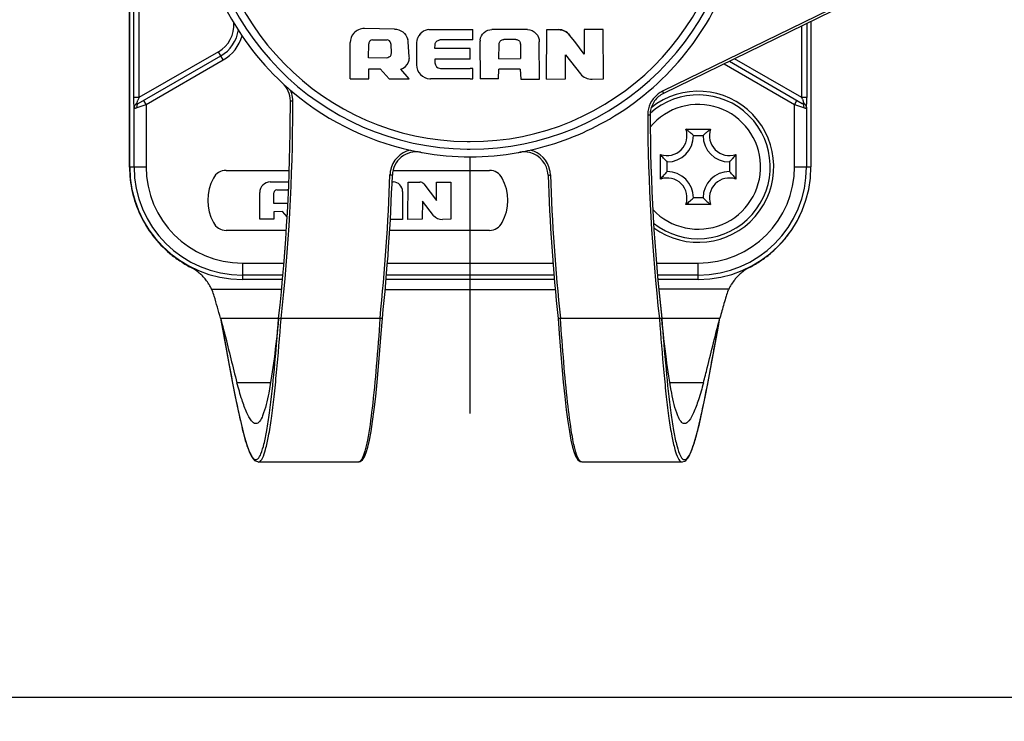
# Model space of a CAD drawing. Header units: millimetres. Extents: x 0 to 420, y 0 to 297.
# Tile 119 of 256: x 115.25 to 119.35, y 132.69 to 135.62. Entities that reach past the tile are written whole.
import ezdxf

# ---------------------------------------------------------------- set-up
doc = ezdxf.new("R2010")
doc.units = ezdxf.units.MM
doc.header["$LTSCALE"] = 23.1
doc.layers.get('0').update_dxf_attribs({"linetype": 'CONTINUOUS'})
doc.layers.add('COURBES', color=7, linetype='CONTINUOUS')
doc.layers.add('DIM_PILOTEES', color=7, linetype='CONTINUOUS')
doc.styles.add('TEXTSTYLE_5', font='txt', dxfattribs={"width": 1.142857})
doc.dimstyles.new('DIMSTYLE_4', dxfattribs={"dimtxt": 2.5, "dimasz": 0.1875, "dimexe": 0.125, "dimexo": 0.0625, "dimgap": 1.25, "dimtad": 0, "dimtih": 1, "dimtoh": 1, "dimdsep": 46, "dimtxsty": 'TEXTSTYLE_5', "dimblk": '_FILLED', "dimblk1": '_FILLED', "dimblk2": '_FILLED', "dimcen": 0.09, "dimazin": 2, "dimtfac": 1, "dimtofl": 0, "dimtmove": 0, "dimatfit": 3, "dimldrblk": '_FILLED', "dimfxl": 1, "dimtolj": 1, "dimarcsym": 0})

# ---------------------------------------------------------------- blocks, each defined once
blk = doc.blocks.new('_FILLED')
at = {"color": 0, "linetype": 'BYBLOCK'}
blk.add_solid([(0, 0), (-1, 0.167), (-1, -0.167)], dxfattribs=at)
blk = doc.blocks.new('*D4')
at = {"layer": 'DIM_PILOTEES', "color": 2, "linetype": 'CONTINUOUS'}
for p, q in [((95.9146, 146.3862), (95.9146, 120.2775)), ((152.3359, 146.3862), (152.3359, 120.2775)), ((95.9146, 120.4025), (120.6777, 120.4025)), ((152.3359, 120.4025), (128.892, 120.4025))]:
    blk.add_line(p, q, dxfattribs=at)
at = {"layer": 'DIM_PILOTEES', "color": 2, "linetype": 'CONTINUOUS', "xscale": 0.1875, "yscale": 0.1875, "zscale": 0.1875, "rotation": 180}
blk.add_blockref('_FILLED', (95.9146, 120.4025), dxfattribs=at)
at = {"layer": 'DIM_PILOTEES', "color": 2, "linetype": 'CONTINUOUS', "xscale": 0.1875, "yscale": 0.1875, "zscale": 0.1875}
blk.add_blockref('_FILLED', (152.3359, 120.4025), dxfattribs=at)
at = {"layer": 'DIM_PILOTEES', "color": 2, "linetype": 'CONTINUOUS', "insert": (124.7849, 121.6525), "char_height": 2.5, "width": 8.571429, "attachment_point": 2, "line_spacing_factor": 0.9, "style": 'TEXTSTYLE_5'}
blk.add_mtext('{\\ftxt;\\W0.0001;\\H0.0001;\\~}{\\ftxt;\\W2.2857142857;\\H2.5; }{\\ftxt;\\W0.0001;\\H0.0001;\\~}', dxfattribs=at)
blk = doc.blocks.new('*D14')
at = {"layer": 'DIM_PILOTEES', "color": 2, "linetype": 'CONTINUOUS'}
for p, q in [((66.6639, 214.622), (63.6817, 214.622)), ((63.8067, 214.622), (63.8067, 170.2642)), ((124.0627, 214.622), (66.6639, 214.622)), ((63.8067, 129.4471), (63.8067, 165.2642)), ((66.6639, 129.4471), (63.6817, 129.4471)), ((98.8929, 129.4471), (66.6639, 129.4471))]:
    blk.add_line(p, q, dxfattribs=at)
at = {"layer": 'DIM_PILOTEES', "color": 2, "linetype": 'CONTINUOUS', "xscale": 0.1875, "yscale": 0.1875, "zscale": 0.1875}
for p, rotation in [((63.8067, 214.622), 90), ((63.8067, 129.4471), 270)]:
    blk.add_blockref('_FILLED', p, dxfattribs=dict(at, rotation=rotation))
at = {"layer": 'DIM_PILOTEES', "color": 2, "linetype": 'CONTINUOUS', "insert": (63.8067, 169.0142), "char_height": 2.5, "width": 8.571429, "attachment_point": 2, "line_spacing_factor": 0.9, "style": 'TEXTSTYLE_5'}
blk.add_mtext('{\\ftxt;\\W0.0001;\\H0.0001;\\~}{\\ftxt;\\W2.2857142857;\\H2.5; }{\\ftxt;\\W0.0001;\\H0.0001;\\~}', dxfattribs=at)

msp = doc.modelspace()

# ---------------------------------------------------------------- linework, layer by layer
at = {"color": 7, "linetype": 'CONTINUOUS'}
for p, q in [((115.7047, 135.0034), (115.7047, 137.4045)), ((115.7052, 135.0045), (115.7052, 137.4045)), ((115.7231, 135.2928), (115.7231, 137.1162)), ((115.7431, 137.1162), (115.7431, 135.2928)), ((118.7582, 135.7261), (117.9261, 135.3193)), ((118.7625, 135.7172), (117.9305, 135.3104)), ((118.5452, 135.6109), (118.5452, 135.0045)), ((116.8087, 135.579), (116.6836, 135.5809)), ((116.8087, 135.579), (116.8087, 135.579)), ((116.9524, 135.577), (116.9524, 135.577)), ((116.9524, 135.577), (117.1247, 135.577)), ((117.1247, 135.577), (117.1355, 135.577)), ((117.1355, 135.5333), (117.1355, 135.577)), ((117.3609, 135.5771), (117.2177, 135.5775)), ((117.4426, 135.37), (117.4435, 135.5766)), ((117.4435, 135.5766), (117.493, 135.5766)), ((117.493, 135.5766), (117.493, 135.5766)), ((117.6003, 135.5768), (117.6004, 135.4748)), ((117.6794, 135.5767), (117.6003, 135.5768)), ((117.68, 135.3717), (117.6794, 135.5767)), ((118.5074, 135.2931), (118.5074, 135.5924)), ((118.5274, 135.6022), (118.5274, 135.2931)), ((116.7181, 135.5335), (116.7778, 135.5337)), ((117.1247, 135.5333), (116.9978, 135.5333)), ((117.1355, 135.5333), (117.1247, 135.5333)), ((117.3153, 135.5353), (117.2648, 135.535)), ((117.5604, 135.5264), (117.5392, 135.5539)), ((116.6238, 135.3719), (116.6241, 135.5225)), ((116.7014, 135.4584), (116.7019, 135.5174)), ((116.7942, 135.5177), (116.7949, 135.4775)), ((116.8709, 135.4629), (116.8661, 135.5249)), ((116.9009, 135.5189), (116.9008, 135.4303)), ((116.9779, 135.4975), (116.9786, 135.5145)), ((117.1247, 135.4975), (116.9779, 135.4975)), ((117.1247, 135.4528), (117.1247, 135.4975)), ((117.1655, 135.5254), (117.1657, 135.3709)), ((117.2447, 135.4548), (117.2454, 135.5158)), ((117.3349, 135.5158), (117.335, 135.4555)), ((117.4134, 135.3702), (117.4128, 135.5252)), ((117.6004, 135.4748), (117.5604, 135.5264)), ((115.7412, 135.2686), (116.0852, 135.4672)), ((116.0752, 135.4845), (115.7431, 135.2928)), ((115.7736, 135.2642), (116.0952, 135.4499)), ((116.0952, 135.4499), (116.0752, 135.4845)), ((116.7752, 135.4576), (116.7014, 135.4584)), ((116.7752, 135.4576), (116.7752, 135.4577)), ((116.8711, 135.4593), (116.8709, 135.4629)), ((116.8711, 135.4592), (116.8711, 135.4593)), ((116.9778, 135.4528), (116.9777, 135.4379)), ((117.1247, 135.4528), (116.9778, 135.4528)), ((117.2447, 135.4548), (117.335, 135.4555)), ((117.5215, 135.371), (117.5224, 135.4714)), ((117.5224, 135.4714), (117.5844, 135.3922)), ((118.205, 135.4446), (118.5092, 135.2689)), ((118.5074, 135.2931), (118.2267, 135.4551)), ((116.7022, 135.4125), (116.7497, 135.4132)), ((116.7026, 135.3719), (116.7022, 135.4125)), ((116.7497, 135.4132), (116.7867, 135.3714)), ((116.8707, 135.3707), (116.8352, 135.4121)), ((117.0003, 135.4151), (117.0003, 135.415)), ((117.0003, 135.415), (117.1247, 135.415)), ((117.1355, 135.415), (117.1247, 135.415)), ((117.1355, 135.3716), (117.1355, 135.415)), ((117.2429, 135.3708), (117.2439, 135.4116)), ((117.2767, 135.4116), (117.2439, 135.4116)), ((117.3331, 135.4117), (117.2767, 135.4116)), ((117.3331, 135.4117), (117.3356, 135.3704)), ((118.1834, 135.434), (118.4769, 135.2645)), ((116.6238, 135.3719), (116.7026, 135.3719)), ((116.7867, 135.3714), (116.8707, 135.3707)), ((117.1247, 135.3716), (116.9591, 135.3716)), ((117.1247, 135.3716), (117.1355, 135.3716)), ((117.2429, 135.3708), (117.1657, 135.3709)), ((117.3356, 135.3704), (117.4134, 135.3702)), ((117.4426, 135.37), (117.5215, 135.371)), ((117.6329, 135.3698), (117.68, 135.3717)), ((115.7431, 135.2928), (115.7231, 135.2928)), ((115.7348, 135.2678), (115.7396, 135.2827)), ((115.7736, 135.2642), (115.7636, 135.2815)), ((117.9261, 135.3193), (117.9305, 135.3104)), ((118.4869, 135.2818), (118.4769, 135.2645)), ((118.5274, 135.2931), (118.5074, 135.2931)), ((118.5098, 135.2862), (118.5157, 135.2681)), ((115.7236, 135.0045), (115.7236, 135.2526)), ((115.7363, 135.2513), (115.7736, 135.2642)), ((115.7736, 135.2642), (115.7736, 135.0045)), ((118.4769, 135.0045), (118.4769, 135.2645)), ((118.4769, 135.2645), (118.5142, 135.2516)), ((118.5269, 135.2529), (118.5269, 135.0045)), ((117.8745, 135.2201), (117.8745, 135.2203)), ((118.0241, 135.1612), (118.1263, 135.1612)), ((118.0552, 135.1345), (118.0952, 135.1345)), ((117.9185, 134.9534), (117.9185, 135.0556)), ((118.2319, 135.0556), (118.2319, 134.9534)), ((115.7052, 135.0045), (115.7736, 135.0045)), ((117.9452, 134.9845), (117.9452, 135.0245)), ((118.2052, 135.0245), (118.2052, 134.9845)), ((118.4769, 135.0045), (118.5452, 135.0045)), ((116.1071, 134.9895), (116.3704, 134.9895)), ((116.803, 134.9895), (117.2051, 134.9895)), ((116.291, 134.9413), (116.3687, 134.9423)), ((116.799, 134.9412), (116.8034, 134.9412)), ((116.8651, 134.7849), (116.8658, 134.9409)), ((116.8658, 134.9409), (116.9151, 134.9409)), ((116.9308, 134.9331), (116.9842, 134.864)), ((116.9842, 134.864), (116.9842, 134.941)), ((116.9842, 134.941), (117.0438, 134.9409)), ((117.0438, 134.9409), (117.0443, 134.7862)), ((116.2474, 134.7862), (116.2475, 134.8971)), ((116.3058, 134.8515), (116.3062, 134.8961)), ((116.3185, 134.9082), (116.3635, 134.9084)), ((116.8427, 134.9021), (116.8431, 134.7851)), ((118.0952, 134.8745), (118.0552, 134.8745)), ((116.3615, 134.851), (116.3058, 134.8515)), ((116.9254, 134.8614), (116.9247, 134.7857)), ((116.9722, 134.8016), (116.9254, 134.8614)), ((118.1263, 134.8478), (118.0241, 134.8478)), ((116.3424, 134.8175), (116.3065, 134.8169)), ((116.3065, 134.8169), (116.3068, 134.7863)), ((116.3616, 134.7957), (116.3424, 134.8175)), ((116.3068, 134.7863), (116.2474, 134.7862)), ((116.8431, 134.7851), (116.7918, 134.7852)), ((116.9247, 134.7857), (116.8651, 134.7849)), ((117.0443, 134.7862), (117.0087, 134.7847)), ((116.358, 134.7395), (116.1071, 134.7395)), ((117.2051, 134.7395), (116.7891, 134.7395)), ((116.1752, 134.6028), (116.1752, 134.5345)), ((116.1752, 134.6028), (116.348, 134.6028)), ((116.7796, 134.6028), (117.4698, 134.6028)), ((117.9013, 134.6028), (118.0752, 134.6028)), ((118.0752, 134.5345), (118.0752, 134.6028)), ((116.3439, 134.5528), (116.1752, 134.5528)), ((117.4738, 134.5528), (116.7756, 134.5528)), ((118.0752, 134.5528), (117.9055, 134.5528)), ((116.3423, 134.5345), (116.1752, 134.5345)), ((117.4754, 134.5345), (116.774, 134.5345)), ((118.0752, 134.5345), (117.9071, 134.5345)), ((116.047, 134.4939), (116.3385, 134.4936)), ((116.7704, 134.4934), (117.479, 134.4934)), ((118.2024, 134.4939), (117.9108, 134.4936)), ((116.0839, 134.3734), (116.3262, 134.3734)), ((116.084, 134.3728), (116.0943, 134.3178)), ((116.3261, 134.3713), (116.3262, 134.3724)), ((116.3262, 134.3726), (116.3262, 134.3724)), ((116.3361, 134.3706), (116.3362, 134.3724)), ((116.7486, 134.3724), (116.3362, 134.3724)), ((116.7487, 134.3736), (116.7486, 134.3724)), ((116.7488, 134.3736), (116.7486, 134.3724)), ((116.754, 134.3092), (116.7587, 134.3724)), ((117.4907, 134.3724), (117.4953, 134.3091)), ((117.5008, 134.3724), (117.5006, 134.3736)), ((117.5008, 134.3724), (117.5006, 134.3736)), ((117.9132, 134.3724), (117.5008, 134.3724)), ((117.9132, 134.3724), (117.9133, 134.3704)), ((117.9232, 134.3734), (118.1655, 134.3734)), ((117.9232, 134.3726), (117.9232, 134.3724)), ((117.9232, 134.3724), (117.9233, 134.3712)), ((118.1549, 134.3165), (118.1654, 134.3728)), ((116.0943, 134.3178), (116.1204, 134.1762)), ((116.7486, 134.2393), (116.754, 134.3092)), ((117.4953, 134.3091), (117.5008, 134.2392)), ((118.1288, 134.1752), (118.1549, 134.3165)), ((116.7429, 134.1714), (116.7486, 134.2393)), ((117.5008, 134.2392), (117.5065, 134.1713)), ((116.1204, 134.1762), (116.1331, 134.1088)), ((118.1162, 134.1079), (118.1288, 134.1752)), ((116.7369, 134.1068), (116.7429, 134.1714)), ((117.5065, 134.1713), (117.5125, 134.1067)), ((116.1331, 134.1088), (116.1454, 134.0451)), ((116.2925, 134.1041), (116.1522, 134.1041)), ((116.7307, 134.0466), (116.7369, 134.1068)), ((117.5125, 134.1067), (117.5187, 134.0465)), ((118.0972, 134.1041), (117.9569, 134.1041)), ((118.1038, 134.0444), (118.1162, 134.1079)), ((116.1454, 134.0451), (116.1575, 133.9863)), ((116.7244, 133.9917), (116.7307, 134.0466)), ((117.5187, 134.0465), (117.525, 133.9916)), ((118.0917, 133.9858), (118.1038, 134.0444)), ((116.1575, 133.9863), (116.1693, 133.9334)), ((116.7179, 133.9427), (116.7244, 133.9917)), ((117.525, 133.9916), (117.5315, 133.9427)), ((118.08, 133.933), (118.0917, 133.9858)), ((116.1693, 133.9334), (116.1808, 133.8872)), ((116.7113, 133.9002), (116.7179, 133.9427)), ((117.5315, 133.9427), (117.5381, 133.9002)), ((118.0685, 133.8869), (118.08, 133.933)), ((116.1808, 133.8872), (116.1919, 133.8486)), ((116.7046, 133.8645), (116.7113, 133.9002)), ((117.5381, 133.9002), (117.5448, 133.8645)), ((118.0574, 133.8484), (118.0685, 133.8869)), ((116.1919, 133.8486), (116.2029, 133.8176)), ((116.6979, 133.8353), (116.7046, 133.8645)), ((117.5448, 133.8645), (117.5515, 133.8353)), ((118.0464, 133.8175), (118.0574, 133.8484)), ((116.2029, 133.8176), (116.2084, 133.8052)), ((116.2084, 133.8052), (116.2139, 133.7948)), ((116.6842, 133.7956), (116.6912, 133.8128)), ((116.6912, 133.8128), (116.6979, 133.8353)), ((117.5515, 133.8353), (117.5582, 133.8128)), ((117.5582, 133.8128), (117.5651, 133.7956)), ((118.0355, 133.7947), (118.0464, 133.8175)), ((116.2139, 133.7948), (116.2262, 133.7794)), ((116.2262, 133.7794), (116.2421, 133.7736)), ((116.2363, 133.7847), (116.2392, 133.7868)), ((116.2413, 133.7734), (116.2441, 133.7738)), ((116.6585, 133.7734), (116.2413, 133.7734)), ((116.2421, 133.7736), (116.2441, 133.7738)), ((116.6638, 133.7742), (116.6663, 133.7751)), ((116.6663, 133.7751), (116.6762, 133.7828)), ((116.6762, 133.7828), (116.6842, 133.7956)), ((117.5651, 133.7956), (117.5686, 133.7893)), ((117.5686, 133.7893), (117.5732, 133.7828)), ((117.5732, 133.7828), (117.5831, 133.7751)), ((117.5831, 133.7751), (117.591, 133.7739)), ((117.5909, 133.7734), (117.5886, 133.7737)), ((118.008, 133.7734), (117.5909, 133.7734)), ((118.0053, 133.7738), (118.008, 133.7734)), ((118.0053, 133.7738), (118.0073, 133.7736)), ((118.0073, 133.7736), (118.0196, 133.7768)), ((118.0196, 133.7768), (118.0232, 133.7794)), ((118.0232, 133.7794), (118.0355, 133.7947)), ((134.8551, 132.792), (113.3956, 132.792))]:
    msp.add_line(p, q, dxfattribs=at)
for centre, radius, start, end in [((117.1247, 136.1964), 1.1185, 89.9999, 269.3193), ((117.1247, 136.1964), 1.1185, 269.9999, 88.9659), ((117.1247, 136.1963), 1.0869, 89.9999, 269.3193), ((117.1247, 136.1963), 1.0869, 269.9998, 88.9661), ((117.1247, 136.1964), 1.15, 185.1768, 227.1705), ((117.1247, 136.1965), 1.15, 300.291, 340.0986), ((116.0102, 135.5971), 0.13, 300, 3.1932), ((116.0102, 135.5971), 0.15, 300, 351.5303), ((117.2175, 135.5288), 0.0487, 89.8264, 92.6987), ((117.3608, 135.5278), 0.0493, 86.8011, 89.8149), ((116.0102, 135.5971), 0.17, 300, 344.2358), ((116.8089, 135.5204), 0.0574, 4.4754, 15.562), ((116.9586, 135.5188), 0.0576, 169.1907, 179.8592), ((116.9605, 135.5185), 0.0596, 163.5718, 169.2276), ((116.9608, 135.5184), 0.0599, 159.0031, 163.576), ((116.9606, 135.5185), 0.0597, 152.3024, 159.0031), ((116.96, 135.5188), 0.059, 148.7569, 152.2977), ((116.9591, 135.5194), 0.0579, 141.0335, 148.7703), ((116.9579, 135.5203), 0.0565, 138.2265, 141.0113), ((116.9588, 135.5194), 0.0577, 127.785, 138.1729), ((117.216, 135.5254), 0.0506, 171.1304, 180.0381), ((116.7175, 135.5173), 0.0156, 175.2318, 179.4861), ((116.7785, 135.5174), 0.0157, 1.1259, 11.7767), ((117.3156, 135.5157), 0.0193, 3.4682, 12.0623), ((117.3163, 135.5158), 0.0186, 0.1079, 3.4365), ((116.9561, 135.4302), 0.0553, 179.9174, 181.0965), ((117.0005, 135.4378), 0.0228, 179.7148, 269.6677), ((116.9594, 135.4272), 0.0556, 267.004, 269.7132), ((117.1217, 136.1938), 1.1461, 227.1945, 229.3938), ((116.2743, 135.2795), 0.1107, 8.0138, 23.5636), ((117.1241, 136.1966), 1.1498, 229.393, 230.0388), ((116.7659, 134.9382), 1.0825, 160.8809, 161.4458), ((116.2748, 135.2796), 0.1102, 4.1148, 8.0042), ((116.2758, 135.2797), 0.1092, 0.1839, 4.1151), ((117.1241, 136.1954), 1.1488, 229.9973, 259.6695), ((118.0752, 135.0045), 0.3, 231.6414, 132.0381), ((118.0752, 135.0045), 0.315, 234.0599, 128.5614), ((117.9741, 135.2214), 0.109, 116.0815, 124.2014), ((117.4234, 134.9177), 1.1471, 18.7356, 19.0988), ((108.3687, 135.2555), 8.0063, 353.66891, 359.9975), ((108.3687, 135.2553), 8.0063, 353.66891, 359.9975), ((108.3687, 135.2553), 8.0163, 353.67684, 359.99718), ((108.3829, 135.2549), 7.9921, 359.99982, 0.1796), ((108.3829, 135.2549), 8.0021, 359.9995, 0.1796), ((118.0752, 135.0045), 0.26, 223.302, 140.3831), ((117.1234, 136.1997), 1.1534, 283.7532, 300.2691), ((117.9735, 135.2205), 0.109, 172.1042, 180.2242), ((125.88, 135.2552), 8.0156, 180.25163, 186.32352), ((117.9729, 135.2205), 0.0985, 175.1991, 180.2397), ((117.9729, 135.2208), 0.0984, 175.3503, 180.2403), ((125.88, 135.2555), 8.0056, 180.25164, 186.33146), ((125.88, 135.2552), 8.0056, 180.25164, 186.33146), ((117.9744, 135.2204), 0.0999, 172.0957, 175.2037), ((117.9452, 135.1345), 0.0833, 251.3025, 18.6975), ((118.2052, 135.1345), 0.0833, 161.3025, 288.6975), ((117.9452, 135.1345), 0.11, 270, 360), ((117.8496, 134.929), 0.2907, 44.9771, 48.1857), ((118.3009, 134.929), 0.2907, 131.8143, 135.0229), ((118.2052, 135.1345), 0.11, 180, 270), ((117.1247, 136.1833), 1.1055, 269.311, 269.9999), ((117.1247, 136.6112), 1.5017, 269.5072, 269.9999), ((117.1234, 136.2032), 1.1569, 282.531, 283.7131), ((116.9001, 134.9668), 0.11, 103.2059, 168.6495), ((116.9001, 134.9668), 0.1, 79.6505, 178.0642), ((117.1261, 136.2037), 1.1574, 259.6451, 259.9951), ((117.1252, 136.1977), 1.1513, 259.9885, 269.9744), ((117.1242, 136.1976), 1.1513, 270.0255, 279.9992), ((117.1232, 136.2037), 1.1574, 279.9927, 280.3548), ((117.1232, 136.2038), 1.1575, 280.3548, 280.6142), ((117.1232, 136.2039), 1.1576, 280.6142, 282.531), ((117.3492, 134.9668), 0.1, 1.9517, 76.4716), ((117.3492, 134.9668), 0.11, 11.3504, 76.7941), ((118.1507, 135.2301), 0.2907, 221.8143, 225.0229), ((117.9997, 135.2301), 0.2907, 314.9771, 318.1857), ((116.1747, 135.0035), 0.47, 180.007, 186.2688), ((116.1752, 135.0045), 0.47, 180, 270), ((116.1752, 135.0045), 0.4516, 180, 270), ((116.1752, 135.0045), 0.4017, 180, 270), ((118.0752, 135.0045), 0.47, 270, 360), ((118.0752, 135.0045), 0.4516, 270, 360), ((118.0752, 135.0045), 0.4017, 270, 360), ((116.1761, 135.0036), 0.4714, 186.2671, 192.4707), ((116.2311, 134.8645), 0.2, 152.336, 207.664), ((116.1071, 134.9295), 0.06, 90, 152.336), ((108.3724, 135.2551), 8.4226, 353.99283, 358.06357), ((108.3724, 135.2551), 8.4326, 353.99133, 358.06357), ((116.9001, 134.9667), 0.11, 168.6207, 177.4612), ((116.8986, 134.9668), 0.1084, 177.4824, 178.0641), ((117.2051, 134.9295), 0.06, 27.664, 90), ((117.0811, 134.8645), 0.2, 332.336, 27.664), ((125.877, 135.2551), 8.4326, 181.93643, 186.00867), ((117.3493, 134.9667), 0.11, 2.5388, 11.3792), ((117.3508, 134.9668), 0.1084, 1.9358, 2.5176), ((125.877, 135.2551), 8.4226, 181.93643, 186.00717), ((117.9452, 134.8745), 0.0833, 341.3025, 108.6975), ((118.1507, 134.7788), 0.2907, 134.9771, 138.1857), ((117.9452, 134.8745), 0.11, 0, 90), ((118.2052, 134.8745), 0.11, 90, 180), ((118.2052, 134.8745), 0.0833, 71.3025, 198.6975), ((117.9997, 134.7788), 0.2907, 41.8143, 45.0229), ((116.2916, 134.8971), 0.0442, 90.7976, 179.942), ((116.8034, 134.9019), 0.0393, 0.2282, 89.9579), ((116.915, 134.9209), 0.02, 37.7172, 89.6857), ((116.1759, 135.0038), 0.4712, 192.5023, 204.9957), ((116.3185, 134.896), 0.0123, 89.9999, 179.5589), ((116.3635, 134.8962), 0.0123, 72.6625, 90.228), ((117.8496, 135.08), 0.2907, 311.8143, 315.0229), ((118.3009, 135.08), 0.2907, 224.9771, 228.1857), ((116.3616, 134.8658), 0.0147, 269.5337, 281.4534), ((116.1756, 135.004), 0.471, 205.0241, 217.5492), ((117.0069, 134.8287), 0.044, 218.0424, 272.3613), ((118.0738, 135.004), 0.471, 322.4636, 334.9911), ((116.1071, 134.7995), 0.06, 207.664, 270), ((117.2051, 134.7995), 0.06, 270, 332.336), ((116.1756, 135.0043), 0.4712, 217.5776, 230.0583), ((118.0737, 135.0042), 0.4713, 314.6247, 322.4439), ((118.0757, 135.0024), 0.4685, 309.9133, 314.6136), ((116.1755, 135.0046), 0.4714, 230.0898, 236.2934), ((118.0739, 135.0046), 0.4714, 303.7066, 309.9102), ((116.1747, 135.0034), 0.47, 236.2918, 242.5535), ((115.8662, 134.4093), 0.1994, 55.4696, 62.5468), ((118.3832, 134.4093), 0.1994, 117.4535, 124.5305), ((118.0746, 135.0034), 0.47, 297.4464, 303.7082), ((115.8653, 134.408), 0.201, 53.265, 55.476), ((115.865, 134.4077), 0.2014, 48.3856, 53.2644), ((115.8654, 134.408), 0.2009, 45.8299, 48.3849), ((115.8663, 134.409), 0.1996, 41.0195, 45.8325), ((118.3831, 134.409), 0.1996, 134.1675, 138.9807), ((118.384, 134.408), 0.2009, 131.6153, 134.1701), ((118.3844, 134.4077), 0.2014, 126.7358, 131.6146), ((118.3841, 134.408), 0.201, 124.524, 126.7352), ((115.8677, 134.4102), 0.1977, 38.615, 41.0146), ((115.8662, 134.4091), 0.1996, 32.043, 38.6029), ((115.8651, 134.4084), 0.2009, 31.5181, 32.0487), ((115.8647, 134.4081), 0.2014, 25.1961, 31.5151), ((118.3847, 134.4081), 0.2014, 148.4864, 154.8051), ((118.3842, 134.4084), 0.2009, 147.9412, 148.4834), ((118.3832, 134.4091), 0.1996, 141.3974, 147.9469), ((118.3817, 134.4102), 0.1977, 138.9856, 141.3853), ((115.8777, 134.4142), 0.1871, 23.8204, 25.1948), ((115.8642, 134.4081), 0.2019, 16.2226, 23.8601), ((108.375, 132.235), 7.9999, 15.50422, 16.18256), ((125.8724, 132.2355), 7.9979, 163.81747, 164.04364), ((118.3853, 134.4081), 0.202, 156.1606, 163.7757), ((118.3714, 134.4144), 0.1867, 154.808, 156.2026), ((125.8753, 132.2347), 8.001, 164.04357, 164.49575), ((116.6585, 133.7823), 0.00887, 270.0099, 275.3423), ((116.6584, 133.7824), 0.00902, 275.3513, 280.7309)]:
    msp.add_arc(centre, radius, start, end, dxfattribs=at)
for points in [[(116.6836, 135.5809), (116.6676, 135.5812), (116.6503, 135.5737), (116.6395, 135.5619)], [(116.9524, 135.577), (116.942, 135.5757), (116.9317, 135.5714), (116.9235, 135.565)], [(117.493, 135.5766), (117.5102, 135.5766), (117.5287, 135.5675), (117.5392, 135.5539)], [(117.5392, 135.5539), (117.5287, 135.5675), (117.5102, 135.5766), (117.493, 135.5766)], [(116.6395, 135.5619), (116.63, 135.5515), (116.6242, 135.5366), (116.6241, 135.5225)], [(116.7938, 135.5206), (116.7924, 135.5274), (116.7847, 135.5337), (116.7779, 135.5337)], [(116.7934, 135.4696), (116.7906, 135.4629), (116.7824, 135.4575), (116.7752, 135.4576)], [(116.7949, 135.4775), (116.7949, 135.4748), (116.7944, 135.4721), (116.7934, 135.4696)], [(116.8673, 135.4403), (116.8697, 135.4462), (116.8711, 135.4527), (116.8711, 135.4592)], [(116.8352, 135.4121), (116.8489, 135.4159), (116.8618, 135.4271), (116.8673, 135.4403)], [(117.5844, 135.3922), (117.5954, 135.3782), (117.6151, 135.369), (117.6329, 135.3698)], [(116.375, 135.28), (116.3749, 135.3066), (116.3624, 135.335), (116.3429, 135.353)], [(115.7348, 135.2678), (115.729, 135.2653), (115.7237, 135.2589), (115.7236, 135.2526)], [(118.5269, 135.2529), (118.5268, 135.2592), (118.5214, 135.2656), (118.5157, 135.2681)], [(117.3726, 135.064), (117.3592, 135.0672), (117.3449, 135.0676), (117.3313, 135.0652)], [(116.2231, 133.7865), (116.2255, 133.7848), (116.2284, 133.7834), (116.2313, 133.7834)], [(116.2313, 133.7834), (116.233, 133.7834), (116.2347, 133.784), (116.2363, 133.7847)], [(117.5886, 133.7737), (117.5864, 133.7743), (117.5843, 133.7758), (117.5827, 133.7774)], [(118.0102, 133.7868), (118.0124, 133.7849), (118.0152, 133.7835), (118.0181, 133.7834)], [(118.0181, 133.7834), (118.021, 133.7834), (118.0239, 133.7848), (118.0262, 133.7865)]]:
    msp.add_open_spline(points, degree=3, dxfattribs=at)
for points, knots in [([(116.8087, 135.579), (116.8211, 135.5788), (116.8463, 135.5701), (116.8609, 135.5477), (116.8642, 135.5358)], [0, 0, 0, 0, 0.500252, 1, 1, 1, 1]), ([(117.1661, 135.5332), (117.1679, 135.5448), (117.1797, 135.5674), (117.2035, 135.5769), (117.2152, 135.5775)], [0, 0, 0, 0, 0.499663, 1, 1, 1, 1]), ([(117.3635, 135.577), (117.3763, 135.5763), (117.4024, 135.5646), (117.4128, 135.5381), (117.4128, 135.5252)], [0, 0, 0, 0, 0.500319, 1, 1, 1, 1]), ([(116.7181, 135.5335), (116.7142, 135.5335), (116.7061, 135.5303), (116.7023, 135.5225), (116.702, 135.5186)], [0, 0, 0, 0, 0.500185, 1, 1, 1, 1]), ([(116.9786, 135.5145), (116.9788, 135.5193), (116.9831, 135.5291), (116.993, 135.5332), (116.9978, 135.5333)], [0, 0, 0, 0, 0.499604, 1, 1, 1, 1]), ([(117.2459, 135.5197), (117.2468, 135.5239), (117.2516, 135.5319), (117.2605, 135.535), (117.2648, 135.535)], [0, 0, 0, 0, 0.499632, 1, 1, 1, 1]), ([(117.3153, 135.5353), (117.3196, 135.5353), (117.3287, 135.5322), (117.3336, 135.524), (117.3345, 135.5198)], [0, 0, 0, 0, 0.500398, 1, 1, 1, 1]), ([(117.2454, 135.5158), (117.2454, 135.5164), (117.2455, 135.5177), (117.2457, 135.519), (117.2459, 135.5197)], [0, 0, 0, 0, 0.498994, 1, 1, 1, 1]), ([(116.9008, 135.4291), (116.9011, 135.4148), (116.913, 135.3853), (116.9421, 135.3725), (116.9564, 135.3717)], [0, 0, 0, 0, 0.499488, 1, 1, 1, 1]), ([(115.7236, 135.2526), (115.7235, 135.2551), (115.7231, 135.2685), (115.7231, 135.2819), (115.7231, 135.2928)], [0, 0, 0, 0, 0.189673, 1, 1, 1, 1]), ([(117.9128, 135.3116), (117.9002, 135.303), (117.8782, 135.2803), (117.8676, 135.2506), (117.8655, 135.2354)], [0, 0, 0, 0, 0.5, 1, 1, 1, 1]), ([(117.9305, 135.3104), (117.916, 135.3033), (117.8901, 135.2816), (117.8776, 135.2501), (117.8754, 135.2341)], [0, 0, 0, 0, 0.500073, 1, 1, 1, 1]), ([(118.5269, 135.2529), (118.527, 135.2554), (118.5274, 135.2688), (118.5274, 135.2822), (118.5274, 135.2931)], [0, 0, 0, 0, 0.18966, 1, 1, 1, 1]), ([(115.7236, 135.2526), (115.7237, 135.251), (115.7269, 135.2485), (115.7316, 135.2499), (115.7346, 135.2507), (115.7363, 135.2513)], [0, 0, 0, 0, 0.334851, 0.616214, 1, 1, 1, 1]), ([(115.7348, 135.2678), (115.7347, 135.2673), (115.7348, 135.266), (115.737, 135.2662), (115.7388, 135.2672), (115.7404, 135.2681), (115.7412, 135.2686)], [0, 0, 0, 0, 0.167468, 0.348575, 0.645001, 1, 1, 1, 1]), ([(115.7363, 135.2513), (115.7359, 135.2531), (115.7348, 135.2591), (115.7374, 135.2664), (115.7412, 135.2686)], [0, 0, 0, 0, 0.295596, 1, 1, 1, 1]), ([(116.375, 135.28), (116.375, 135.2797), (116.3765, 135.2803), (116.3791, 135.2795), (116.3826, 135.28), (116.385, 135.28)], [0, 0, 0, 0, 0.077241, 0.292893, 1, 1, 1, 1]), ([(118.5092, 135.2689), (118.513, 135.2667), (118.5156, 135.2594), (118.5146, 135.2534), (118.5142, 135.2516)], [0, 0, 0, 0, 0.704392, 1, 1, 1, 1]), ([(118.5157, 135.2681), (118.5158, 135.2676), (118.5157, 135.2663), (118.5135, 135.2665), (118.5116, 135.2675), (118.5101, 135.2684), (118.5092, 135.2689)], [0, 0, 0, 0, 0.167576, 0.348471, 0.64493, 1, 1, 1, 1]), ([(118.5142, 135.2516), (118.5159, 135.251), (118.5189, 135.2502), (118.5236, 135.2488), (118.5268, 135.2513), (118.5269, 135.2529)], [0, 0, 0, 0, 0.383761, 0.66512, 1, 1, 1, 1]), ([(117.8745, 135.2201), (117.8745, 135.2198), (117.8729, 135.2204), (117.8704, 135.2196), (117.8668, 135.22), (117.8645, 135.22)], [0, 0, 0, 0, 0.077245, 0.292899, 1, 1, 1, 1]), ([(118.0434, 135.1456), (118.0419, 135.147), (118.0357, 135.1524), (118.0292, 135.1575), (118.0241, 135.1612)], [0, 0, 0, 0, 0.238935, 1, 1, 1, 1]), ([(118.1071, 135.1456), (118.1085, 135.147), (118.1147, 135.1524), (118.1212, 135.1575), (118.1263, 135.1612)], [0, 0, 0, 0, 0.238935, 1, 1, 1, 1]), ([(117.9341, 135.0363), (117.9327, 135.0378), (117.9273, 135.044), (117.9222, 135.0505), (117.9185, 135.0556)], [0, 0, 0, 0, 0.238935, 1, 1, 1, 1]), ([(118.2164, 135.0363), (118.2177, 135.0378), (118.2232, 135.044), (118.2283, 135.0505), (118.2319, 135.0556)], [0, 0, 0, 0, 0.238935, 1, 1, 1, 1]), ([(116.8002, 134.9702), (116.8002, 134.9699), (116.7986, 134.9705), (116.7961, 134.9698), (116.7925, 134.9704), (116.7902, 134.9705)], [0, 0, 0, 0, 0.077225, 0.292871, 1, 1, 1, 1]), ([(117.4492, 134.9702), (117.4492, 134.9699), (117.4508, 134.9705), (117.4533, 134.9698), (117.4568, 134.9704), (117.4592, 134.9705)], [0, 0, 0, 0, 0.077225, 0.292871, 1, 1, 1, 1]), ([(117.9341, 134.9726), (117.9327, 134.9712), (117.9273, 134.9649), (117.9222, 134.9585), (117.9185, 134.9534)], [0, 0, 0, 0, 0.238935, 1, 1, 1, 1]), ([(118.2164, 134.9726), (118.2177, 134.9712), (118.2232, 134.9649), (118.2283, 134.9585), (118.2319, 134.9534)], [0, 0, 0, 0, 0.238935, 1, 1, 1, 1]), ([(118.0434, 134.8633), (118.0419, 134.862), (118.0357, 134.8565), (118.0292, 134.8514), (118.0241, 134.8478)], [0, 0, 0, 0, 0.238935, 1, 1, 1, 1]), ([(118.1071, 134.8633), (118.1085, 134.862), (118.1147, 134.8565), (118.1212, 134.8514), (118.1263, 134.8478)], [0, 0, 0, 0, 0.238935, 1, 1, 1, 1]), ([(116.0839, 134.3734), (116.0902, 134.3501), (116.1135, 134.2605), (116.135, 134.1704), (116.1522, 134.1041)], [0, 0, 0, 0, 0.260838, 1, 1, 1, 1]), ([(116.084, 134.3728), (116.0954, 134.3122), (116.1165, 134.1966), (116.1463, 134.0371), (116.174, 133.9105), (116.1938, 133.8386), (116.2061, 133.8119)], [0, 0, 0, 0, 0.322, 0.613367, 0.846485, 1, 1, 1, 1]), ([(116.326, 134.3713), (116.3204, 134.3152), (116.3089, 134.2113), (116.2894, 134.076), (116.2691, 133.9874), (116.2502, 133.944), (116.2368, 133.9334), (116.2312, 133.9334)], [0, 0, 0, 0, 0.371403, 0.686677, 0.901126, 0.963185, 1, 1, 1, 1]), ([(116.2392, 133.7868), (116.2456, 133.7921), (116.2555, 133.8132), (116.2671, 133.8527), (116.2783, 133.91), (116.2938, 134.014), (116.3101, 134.1697), (116.3208, 134.301), (116.3261, 134.3713)], [0, 0, 0, 0, 0.04189, 0.112163, 0.210628, 0.33473, 0.643817, 1, 1, 1, 1]), ([(116.2441, 133.7738), (116.2507, 133.7757), (116.2626, 133.7946), (116.2738, 133.8304), (116.286, 133.887), (116.2972, 133.9602), (116.308, 134.0488), (116.3219, 134.1871), (116.3306, 134.2958), (116.3361, 134.3706)], [0, 0, 0, 0, 0.033774, 0.097154, 0.191724, 0.315064, 0.463117, 0.6307, 1, 1, 1, 1]), ([(116.3362, 134.3724), (116.3339, 134.3724), (116.3303, 134.3719), (116.3278, 134.3727), (116.3262, 134.3721), (116.3262, 134.3724)], [0, 0, 0, 0, 0.705415, 0.922744, 1, 1, 1, 1]), ([(116.7486, 134.3724), (116.744, 134.306), (116.7346, 134.1809), (116.7182, 134.0113), (116.7026, 133.8923), (116.6872, 133.8226), (116.679, 133.7973), (116.674, 133.7878)], [0, 0, 0, 0, 0.337634, 0.637204, 0.865714, 0.945507, 1, 1, 1, 1]), ([(116.7587, 134.3724), (116.7587, 134.3721), (116.7571, 134.3727), (116.7545, 134.3719), (116.751, 134.3724), (116.7486, 134.3724)], [0, 0, 0, 0, 0.077235, 0.29452, 1, 1, 1, 1]), ([(117.5008, 134.3724), (117.4984, 134.3724), (117.4949, 134.3719), (117.4923, 134.3727), (117.4907, 134.3721), (117.4907, 134.3724)], [0, 0, 0, 0, 0.70548, 0.922765, 1, 1, 1, 1]), ([(117.5684, 133.8045), (117.5588, 133.8321), (117.5453, 133.9051), (117.5287, 134.0332), (117.5139, 134.1942), (117.5051, 134.311), (117.5008, 134.3724)], [0, 0, 0, 0, 0.153429, 0.386286, 0.677626, 1, 1, 1, 1]), ([(117.9232, 134.3724), (117.9232, 134.3721), (117.9216, 134.3727), (117.9191, 134.3719), (117.9155, 134.3724), (117.9132, 134.3724)], [0, 0, 0, 0, 0.077256, 0.294585, 1, 1, 1, 1]), ([(117.9133, 134.3704), (117.9188, 134.2956), (117.9275, 134.187), (117.9414, 134.0487), (117.9522, 133.9601), (117.9634, 133.887), (117.9756, 133.8304), (117.9868, 133.7946), (117.9987, 133.7757), (118.0053, 133.7738)], [0, 0, 0, 0, 0.369316, 0.536897, 0.684946, 0.808281, 0.902846, 0.966224, 1, 1, 1, 1]), ([(117.9233, 134.3712), (117.9286, 134.3008), (117.9393, 134.1695), (117.9556, 134.0139), (117.9711, 133.9099), (117.9823, 133.8527), (117.9939, 133.8132), (118.0038, 133.7921), (118.0102, 133.7868)], [0, 0, 0, 0, 0.356199, 0.665281, 0.789377, 0.887838, 0.958109, 1, 1, 1, 1]), ([(118.0182, 133.9334), (118.0126, 133.9334), (117.9992, 133.944), (117.9803, 133.9874), (117.96, 134.0759), (117.9405, 134.2112), (117.929, 134.315), (117.9234, 134.3712)], [0, 0, 0, 0, 0.036818, 0.098874, 0.313308, 0.628573, 1, 1, 1, 1]), ([(118.0262, 133.7865), (118.0331, 133.7917), (118.0446, 133.8127), (118.0592, 133.8526), (118.0748, 133.9102), (118.0986, 134.0148), (118.1283, 134.171), (118.1522, 134.3025), (118.1654, 134.3728)], [0, 0, 0, 0, 0.042521, 0.113533, 0.212614, 0.337061, 0.645703, 1, 1, 1, 1]), ([(118.0972, 134.1041), (118.1026, 134.1249), (118.1252, 134.2148), (118.147, 134.3048), (118.1655, 134.3734)], [0, 0, 0, 0, 0.232551, 1, 1, 1, 1]), ([(116.2312, 133.9334), (116.224, 133.9334), (116.207, 133.9492), (116.1909, 133.9838), (116.1709, 134.0379), (116.1588, 134.0801), (116.1522, 134.1041)], [0, 0, 0, 0, 0.111413, 0.312831, 0.612621, 1, 1, 1, 1]), ([(118.0972, 134.1041), (118.0906, 134.0801), (118.0785, 134.0379), (118.0585, 133.9838), (118.0424, 133.9492), (118.0254, 133.9334), (118.0182, 133.9334)], [0, 0, 0, 0, 0.387379, 0.687169, 0.888587, 1, 1, 1, 1]), ([(116.2061, 133.8119), (116.2075, 133.809), (116.212, 133.7999), (116.2176, 133.7908), (116.2231, 133.7865)], [0, 0, 0, 0, 0.317003, 1, 1, 1, 1]), ([(117.5754, 133.7878), (117.5748, 133.789), (117.5721, 133.7944), (117.57, 133.8), (117.5684, 133.8045)], [0, 0, 0, 0, 0.220855, 1, 1, 1, 1]), ([(116.674, 133.7878), (116.6729, 133.7858), (116.6697, 133.7802), (116.6645, 133.7744), (116.6601, 133.7736)], [0, 0, 0, 0, 0.329814, 1, 1, 1, 1]), ([(117.5827, 133.7774), (117.582, 133.778), (117.5792, 133.7812), (117.577, 133.7848), (117.5754, 133.7878)], [0, 0, 0, 0, 0.213342, 1, 1, 1, 1])]:
    msp.add_open_spline(points, degree=3, knots=knots, dxfattribs=at)
at = {"layer": 'COURBES', "color": 4, "linetype": 'CONTINUOUS'}
msp.add_line((117.1247, 133.9755), (117.1247, 135.0464), dxfattribs=at)

# ---------------------------------------------------------------- dimensions: what is measured, and where the dimension line sits
at = {"layer": 'DIM_PILOTEES', "color": 2, "linetype": 'CONTINUOUS'}
dim = msp.add_linear_dim(base=(63.8067, 214.622), p1=(98.9554, 129.4471), p2=(124.1252, 214.622), angle=90, text='{\\ftxt;\\W0.0001;\\H0.0001;\\~}{\\ftxt;\\W2.2857142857;\\H2.5; }{\\ftxt;\\W0.0001;\\H0.0001;\\~}', dimstyle='DIMSTYLE_4', dxfattribs=at)
dim.commit()
dim.dimension.update_dxf_attribs({"geometry": '*D14', "text_midpoint": (60.9496, 166.5142), "dimtype": 160})
dim = msp.add_linear_dim(base=(152.3359, 120.4025), p1=(95.9146, 146.4487), p2=(152.3359, 146.4487), text='{\\ftxt;\\W0.0001;\\H0.0001;\\~}{\\ftxt;\\W2.2857142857;\\H2.5; }{\\ftxt;\\W0.0001;\\H0.0001;\\~}', dimstyle='DIMSTYLE_4', dxfattribs=at)
dim.commit()
dim.dimension.update_dxf_attribs({"geometry": '*D4', "text_midpoint": (121.9277, 119.1525), "dimtype": 160})

doc.saveas('drawing.dxf')
